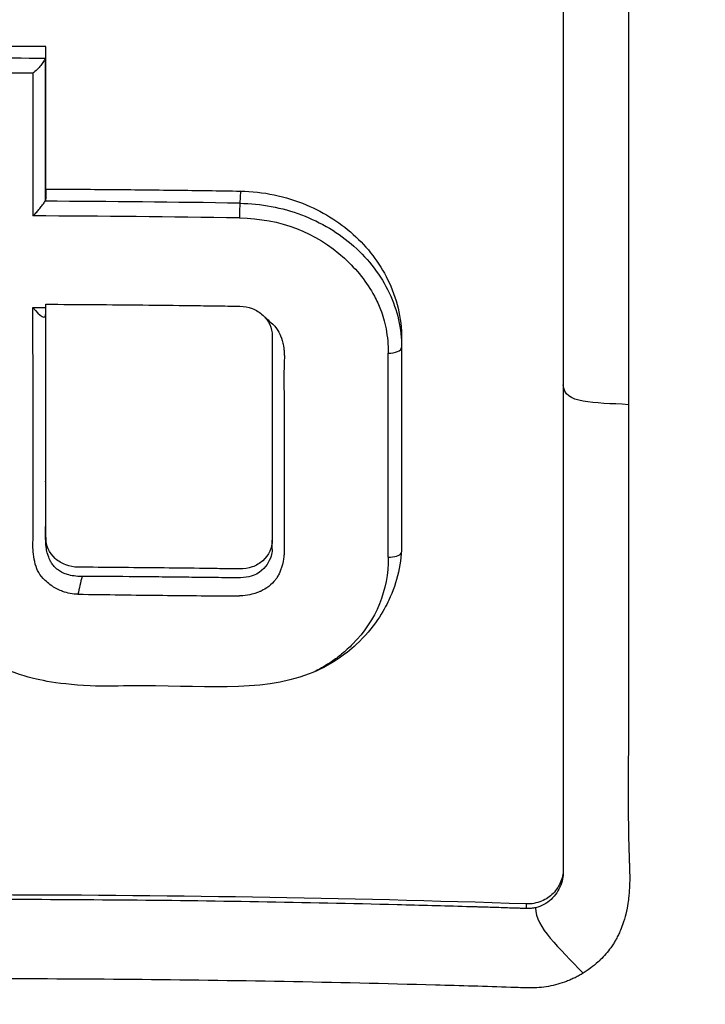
# Model space of a CAD drawing. Header units: millimetres. Extents: x 0 to 5219, y 0 to 2970.
# Tile 107 of 237: x 1005 to 1016, y 1573 to 1589. Entities that reach past the tile are written whole.
import ezdxf

# ---------------------------------------------------------------- set-up
doc = ezdxf.new("R2010")
doc.units = ezdxf.units.MM
doc.header["$LTSCALE"] = 0.2

# ---------------------------------------------------------------- blocks, each defined once
blk = doc.blocks.new('A$C0088d080')
for p, q in [((9.222, 849.87), (9.222, 834.454)), ((4.109, 845.177), (4.099, 844.985)), ((4.611, 842.885), (4.611, 842.744)), ((6.66, 842.783), (6.66, 839.603)), ((6.66, 842.699), (6.66, 842.699)), ((4.612, 840.506), (4.612, 840.505)), ((1.025, 839.687), (1.025, 839.54)), ((4.611, 839.506), (4.611, 839.648)), ((4.611, 839.506), (4.611, 839.506)), ((6.66, 839.603), (6.66, 839.572)), ((9.222, 834.454), (9.222, 834.402)), ((8.636, 833.883), (8.636, 833.81))]:
    blk.add_line(p, q)
for centre, major_axis, ratio, start_param, end_param in [((-0.038, 796.079), (112.94, 0), 0.455035, 1.561389, 1.579536), ((1.011, 788.934), (-0.007, -121.689), 0.000101, 2.051554, 2.07261), ((-0.04, 795.89), (112.94, -0.001), 0.455035, 1.561451, 1.579481), ((-0.038, 795.583), (112.777, 0), 0.456318, 1.563163, 1.577763), ((0.805, 788.926), (-0.008, -121.311), 0.000138, 2.0493, 2.070401), ((-0.045, 792.532), (115.256, 0), 0.455395, 1.534835, 1.561601), ((4.101, 844.843), (-0.003, -0.2), 0.031976, 3.927441, 5.191548), ((-0.044, 792.257), (115.144, 0), 0.456195, 1.534851, 1.563264), ((1.217, 874.906), (66.45, -1), 0.475089, 4.713606, 4.716639), ((5.033, 844.388), (0.611, 1.338), 0.127093, 3.541799, 3.562666), ((6.46, 842.699), (0.2, 0), 0.443947, 4.656822, 6.283185), ((6.409, 789.142), (-0.013, -120.439), 0.000326, 2.001047, 2.030795), ((6.46, 839.46), (0.2, 0), 0.417098, 4.657605, 6.058444), ((1.648, 838.952), (0.162, 0.672), 0.107933, 1.419799, 1.839608), ((1.365, 866.778), (-86.564, 1.587), 0.323181, 1.578688, 1.594223), ((1.365, 866.778), (-86.564, 1.587), 0.323181, 1.594223, 1.608253)]:
    blk.add_ellipse(centre, major_axis=major_axis, ratio=ratio, start_param=start_param, end_param=end_param)
for points, knots in [([(-0.102, 867.486), (0.156, 867.486), (0.426, 867.485), (0.708, 867.48), (0.969, 867.476), (1.24, 867.47), (1.522, 867.46), (2.029, 867.444), (2.57, 867.418), (3.144, 867.38), (3.657, 867.345), (4.197, 867.301), (4.762, 867.244), (5.278, 867.193), (5.816, 867.13), (6.375, 867.055), (6.892, 866.986), (7.427, 866.906), (7.98, 866.813), (8.497, 866.726), (9.028, 866.628), (9.575, 866.517), (10.58, 866.313), (11.633, 866.067), (12.731, 865.768), (12.936, 865.712), (13.142, 865.654), (13.351, 865.594), (13.946, 865.423), (14.775, 865.174), (15.826, 864.81), (16.689, 864.511), (17.701, 864.133), (18.847, 863.646), (19.745, 863.264), (20.726, 862.815), (21.777, 862.28), (22.671, 861.826), (23.616, 861.31), (24.603, 860.721), (24.965, 860.506), (25.331, 860.28), (25.703, 860.045), (26.247, 859.699), (26.784, 859.343), (27.314, 858.977), (28.196, 858.365), (29.058, 857.725), (29.895, 857.056), (30.317, 856.719), (30.733, 856.375), (31.143, 856.025), (31.547, 855.679), (31.944, 855.327), (32.336, 854.968), (33.125, 854.244), (33.888, 853.495), (34.624, 852.721), (34.992, 852.334), (35.354, 851.941), (35.708, 851.542), (35.783, 851.458), (35.857, 851.374), (35.931, 851.29), (36.023, 851.184), (36.303, 850.868), (36.751, 850.328), (37.025, 849.998), (37.361, 849.584), (37.751, 849.08), (38.042, 848.705), (38.362, 848.28), (38.708, 847.801), (38.858, 847.594), (39.012, 847.377), (39.17, 847.15), (39.317, 846.939), (39.467, 846.72), (39.621, 846.491), (39.74, 846.313), (39.862, 846.129), (39.986, 845.94), (40.156, 845.68), (40.324, 845.417), (40.489, 845.153), (40.629, 844.928), (40.768, 844.701), (40.905, 844.474), (41.041, 844.246), (41.177, 844.016), (41.309, 843.788), (41.446, 843.552), (41.587, 843.304), (41.717, 843.071), (41.838, 842.853), (41.95, 842.648), (42.085, 842.396), (42.22, 842.144), (42.377, 841.845), (42.523, 841.559), (42.669, 841.272), (42.805, 840.998), (42.943, 840.713), (43.044, 840.506), (43.142, 840.3), (43.239, 840.093), (43.275, 840.015), (43.312, 839.937), (43.348, 839.858), (43.479, 839.573), (43.609, 839.285), (43.735, 838.997), (43.798, 838.853), (43.86, 838.708), (43.921, 838.564), (43.983, 838.419), (44.044, 838.274), (44.104, 838.128), (44.225, 837.838), (44.342, 837.546), (44.456, 837.253), (44.686, 836.667), (44.903, 836.077), (45.109, 835.484), (45.212, 835.187), (45.312, 834.889), (45.41, 834.59), (45.507, 834.292), (45.602, 833.992), (45.693, 833.691), (45.739, 833.541), (45.783, 833.391), (45.828, 833.24), (45.872, 833.089), (45.915, 832.939), (45.958, 832.788), (46.041, 832.494), (46.12, 832.199), (46.197, 831.904), (46.199, 831.895), (46.201, 831.887), (46.203, 831.878), (46.282, 831.575), (46.357, 831.27), (46.429, 830.964), (46.501, 830.659), (46.57, 830.352), (46.635, 830.046), (46.668, 829.892), (46.7, 829.738), (46.73, 829.584), (46.761, 829.431), (46.791, 829.277), (46.82, 829.122), (46.878, 828.814), (46.934, 828.505), (46.986, 828.196), (47.016, 828.013), (47.046, 827.831), (47.074, 827.648), (47.074, 827.644), (47.075, 827.641), (47.076, 827.637), (47.084, 827.58), (47.103, 827.456), (47.131, 827.266), (47.152, 827.122), (47.178, 826.94), (47.207, 826.72), (47.222, 826.602), (47.239, 826.474), (47.256, 826.334), (47.274, 826.189), (47.292, 826.034), (47.311, 825.867), (47.324, 825.751), (47.337, 825.629), (47.35, 825.501), (47.354, 825.467), (47.357, 825.433), (47.361, 825.399), (47.397, 825.041), (47.424, 824.728), (47.445, 824.462), (47.497, 823.81), (47.514, 823.437), (47.519, 823.347), (47.532, 823.093), (47.543, 822.839), (47.552, 822.585), (47.563, 822.271), (47.57, 821.958), (47.575, 821.645), (47.576, 821.504), (47.578, 821.364), (47.578, 821.224), (47.579, 821.051), (47.579, 820.877), (47.578, 820.704), (47.577, 820.504), (47.574, 820.304), (47.571, 820.104), (47.564, 819.748), (47.555, 818.693), (47.41, 816.947), (47.407, 816.917), (47.405, 816.887), (47.402, 816.856), (47.298, 815.637), (47.15, 814.422), (46.959, 813.213), (46.81, 812.271), (46.634, 811.333), (46.434, 810.4), (46.371, 810.105), (46.305, 809.812), (46.236, 809.519), (45.952, 808.296), (45.623, 807.083), (45.253, 805.883), (45.151, 805.553), (45.047, 805.224), (44.939, 804.895), (44.854, 804.64), (44.764, 804.372), (44.667, 804.091), (44.479, 803.547), (44.265, 802.956), (44.021, 802.32), (43.912, 802.036), (43.797, 801.743), (43.675, 801.441), (43.561, 801.158), (43.442, 800.867), (43.316, 800.569), (43.197, 800.286), (43.072, 799.997), (42.942, 799.702), (42.922, 799.656), (42.902, 799.611), (42.881, 799.565), (42.778, 799.333), (42.669, 799.091), (42.554, 798.84), (42.312, 798.312), (42.042, 797.743), (41.739, 797.136), (41.475, 796.605), (41.187, 796.044), (40.872, 795.456), (40.328, 794.441), (39.705, 793.344), (38.988, 792.174), (38.469, 791.329), (37.902, 790.446), (37.28, 789.531)], [0, 0, 0, 0, 0.0108915, 0.0108915, 0.0108915, 0.020974, 0.020974, 0.020974, 0.0391503, 0.0391503, 0.0391503, 0.0554178, 0.0554178, 0.0554178, 0.0702751, 0.0702751, 0.0702751, 0.0840358, 0.0840358, 0.0840358, 0.0969119, 0.0969119, 0.0969119, 0.1205769, 0.1205769, 0.1205769, 0.125, 0.125, 0.125, 0.1638961, 0.1638961, 0.1638961, 0.1958374, 0.1958374, 0.1958374, 0.2208888, 0.2208888, 0.2208888, 0.2422005, 0.2422005, 0.2422005, 0.25, 0.25, 0.25, 0.2678209, 0.2678209, 0.2678209, 0.2975362, 0.2975362, 0.2975362, 0.3125, 0.3125, 0.3125, 0.3272656, 0.3272656, 0.3272656, 0.3570095, 0.3570095, 0.3570095, 0.3718814, 0.3718814, 0.3718814, 0.375, 0.375, 0.375, 0.3991671, 0.3991671, 0.3991671, 0.4139157, 0.4139157, 0.4139157, 0.4249028, 0.4249028, 0.4249028, 0.429655, 0.429655, 0.429655, 0.4340613, 0.4340613, 0.4340613, 0.4375, 0.4375, 0.4375, 0.4468814, 0.4468814, 0.4468814, 0.4548932, 0.4548932, 0.4548932, 0.4629051, 0.4629051, 0.4629051, 0.4712008, 0.4712008, 0.4712008, 0.4789288, 0.4789288, 0.4789288, 0.4866568, 0.4866568, 0.4866568, 0.4943848, 0.4943848, 0.4943848, 0.5, 0.5, 0.5, 0.502414, 0.502414, 0.502414, 0.5112437, 0.5112437, 0.5112437, 0.5156585, 0.5156585, 0.5156585, 0.5200734, 0.5200734, 0.5200734, 0.528903, 0.528903, 0.528903, 0.5465624, 0.5465624, 0.5465624, 0.555392, 0.555392, 0.555392, 0.5642217, 0.5642217, 0.5642217, 0.5686366, 0.5686366, 0.5686366, 0.5730514, 0.5730514, 0.5730514, 0.5816327, 0.5816327, 0.5816327, 0.5818813, 0.5818813, 0.5818813, 0.5907202, 0.5907202, 0.5907202, 0.5995591, 0.5995591, 0.5995591, 0.6039786, 0.6039786, 0.6039786, 0.6083981, 0.6083981, 0.6083981, 0.6172371, 0.6172371, 0.6172371, 0.622449, 0.622449, 0.622449, 0.6229413, 0.6229413, 0.6229413, 0.6298917, 0.6298917, 0.6298917, 0.6351416, 0.6351416, 0.6351416, 0.6379546, 0.6379546, 0.6379546, 0.6408496, 0.6408496, 0.6408496, 0.6428571, 0.6428571, 0.6428571, 0.6433986, 0.6433986, 0.6433986, 0.6491487, 0.6491487, 0.6491487, 0.6632653, 0.6632653, 0.6632653, 0.6704637, 0.6704637, 0.6704637, 0.6793393, 0.6793393, 0.6793393, 0.6833065, 0.6833065, 0.6833065, 0.6882149, 0.6882149, 0.6882149, 0.6938776, 0.6938776, 0.6938776, 0.7239727, 0.7239727, 0.7239727, 0.7244898, 0.7244898, 0.7244898, 0.7589042, 0.7589042, 0.7589042, 0.7857143, 0.7857143, 0.7857143, 0.7941949, 0.7941949, 0.7941949, 0.8295621, 0.8295621, 0.8295621, 0.8392857, 0.8392857, 0.8392857, 0.849008, 0.849008, 0.849008, 0.8678821, 0.8678821, 0.8678821, 0.876305, 0.876305, 0.876305, 0.8842189, 0.8842189, 0.8842189, 0.8917062, 0.8917062, 0.8917062, 0.8928571, 0.8928571, 0.8928571, 0.9031342, 0.9031342, 0.9031342, 0.9247967, 0.9247967, 0.9247967, 0.9437386, 0.9437386, 0.9437386, 0.9764071, 0.9764071, 0.9764071, 1, 1, 1, 1]), ([(-0.102, 863.933), (0.137, 863.934), (0.775, 863.934), (2.256, 863.858), (2.846, 863.813), (3.826, 863.717), (4.218, 863.672), (6.162, 863.424), (7.717, 863.138), (10.268, 862.528), (11.281, 862.248), (13.612, 861.513), (14.92, 861.031), (17.909, 859.763), (19.566, 858.931), (23.279, 856.752), (25.286, 855.326), (27.639, 853.313), (28.122, 852.879), (28.831, 852.21), (29.063, 851.986), (29.52, 851.533), (29.745, 851.305), (30.083, 850.954), (30.196, 850.835), (30.533, 850.476), (30.75, 850.238), (31.178, 849.76), (31.387, 849.521), (31.695, 849.158), (31.796, 849.038), (32.004, 848.788), (32.11, 848.659), (32.318, 848.401), (32.421, 848.272), (32.73, 847.88), (32.936, 847.612), (33.316, 847.105), (33.499, 846.855), (33.857, 846.354), (34.031, 846.105), (34.545, 845.344), (34.877, 844.826), (35.534, 843.748), (35.861, 843.181), (36.439, 842.113), (36.695, 841.615), (37.018, 840.946), (37.085, 840.805), (37.417, 840.097), (37.666, 839.528), (38.018, 838.664), (38.132, 838.374), (38.351, 837.797), (38.457, 837.507), (38.661, 836.925), (38.758, 836.637), (38.9, 836.198), (38.947, 836.049), (39.037, 835.758), (39.08, 835.617), (39.167, 835.323), (39.209, 835.175), (39.328, 834.755), (39.406, 834.468), (40.041, 831.994), (40.4, 829.761), (40.564, 827.308), (40.576, 827.1), (40.597, 826.683), (40.605, 826.479), (40.618, 826.078), (40.623, 825.88), (40.629, 825.489), (40.63, 825.298), (40.63, 824.919), (40.628, 824.73), (40.619, 824.189), (40.609, 823.829), (40.561, 822.789), (40.509, 822.103), (40.412, 821.158), (40.379, 820.865), (40.325, 820.435), (40.306, 820.297), (40.251, 819.893), (40.211, 819.627), (40.128, 819.112), (40.085, 818.865), (39.956, 818.153), (39.862, 817.69), (39.58, 816.421), (39.373, 815.62), (38.965, 814.23), (38.774, 813.638), (38.261, 812.171), (37.919, 811.301), (37.358, 810.016), (37.162, 809.591), (36.857, 808.958), (36.753, 808.748), (36.594, 808.435), (36.541, 808.33), (36.46, 808.174), (36.433, 808.122), (36.392, 808.045), (36.378, 808.019), (36.351, 807.967), (36.337, 807.941), (36.324, 807.915)], [0.000492, 0.000492, 0.000492, 0.000492, 0.070477, 0.070477, 0.116784, 0.116784, 0.147598, 0.147598, 0.270163, 0.270163, 0.35129, 0.35129, 0.459378, 0.459378, 0.603543, 0.603543, 0.795477, 0.795477, 0.846759, 0.846759, 0.872247, 0.872247, 0.897546, 0.897546, 0.910816, 0.910816, 0.936058, 0.936058, 0.961053, 0.961053, 0.973407, 0.973407, 0.986612, 0.986612, 0.999925, 0.999925, 1.026343, 1.026343, 1.051465, 1.051465, 1.076258, 1.076258, 1.125243, 1.125243, 1.177878, 1.177878, 1.224985, 1.224985, 1.237745, 1.237745, 1.287061, 1.287061, 1.311764, 1.311764, 1.336615, 1.336615, 1.361333, 1.361333, 1.372959, 1.372959, 1.384222, 1.384222, 1.395507, 1.395507, 1.41867, 1.41867, 1.596072, 1.596072, 1.612752, 1.612752, 1.628768, 1.628768, 1.644172, 1.644172, 1.659003, 1.659003, 1.673475, 1.673475, 1.702106, 1.702106, 1.756638, 1.756638, 1.781274, 1.781274, 1.792708, 1.792708, 1.814679, 1.814679, 1.835454, 1.835454, 1.874477, 1.874477, 1.942807, 1.942807, 1.994085, 1.994085, 2.070998, 2.070998, 2.109452, 2.109452, 2.128666, 2.128666, 2.138273, 2.138273, 2.143077, 2.143077, 2.145479, 2.145479, 2.147874, 2.147874, 2.147874, 2.147874]), ([(-0.102, 860.81), (-0.045, 860.81), (0, 860.81), (0.1, 860.809), (0.15, 860.809), (0.302, 860.808), (0.404, 860.807), (0.711, 860.802), (0.916, 860.796), (1.556, 860.773), (1.993, 860.749), (3.505, 860.637), (4.595, 860.505), (8.023, 859.949), (10.361, 859.357), (13.131, 858.406), (13.642, 858.22), (15.38, 857.548), (16.589, 857.016), (18.502, 856.064), (19.223, 855.678), (20.853, 854.744), (21.752, 854.182), (23.395, 853.063), (24.145, 852.514), (25.263, 851.633), (25.647, 851.319), (27.92, 849.384), (29.651, 847.6), (31.948, 844.717), (32.66, 843.729), (33.981, 841.69), (34.589, 840.64), (35.684, 838.506), (36.172, 837.425), (37.039, 835.215), (37.417, 834.088), (39.026, 828.334), (39.351, 823.554), (38.536, 817.714), (38.33, 816.623), (37.687, 813.919), (37.185, 812.32), (36.262, 809.977), (35.926, 809.206), (35.198, 807.684), (34.806, 806.933), (34.388, 806.196)], [0.000001, 0.000001, 0.000001, 0.000001, 0.017289, 0.017289, 0.034993, 0.034993, 0.070506, 0.070506, 0.142461, 0.142461, 0.294734, 0.294734, 0.67969, 0.67969, 1.52071, 1.52071, 1.712137, 1.712137, 2.17847, 2.17847, 2.468632, 2.468632, 2.845677, 2.845677, 3.177241, 3.177241, 3.354712, 3.354712, 4.246918, 4.246918, 4.688059, 4.688059, 5.129475, 5.129475, 5.562211, 5.562211, 5.997516, 5.997516, 7.753462, 7.753462, 8.159608, 8.159608, 8.770872, 8.770872, 9.07783, 9.07783, 9.385555, 9.385555, 9.385555, 9.385555]), ([(9.822, 850.522), (9.842, 850.501), (9.862, 850.48), (9.882, 850.458), (9.915, 850.42), (9.947, 850.381), (9.976, 850.341), (10.006, 850.3), (10.033, 850.259), (10.058, 850.216), (10.07, 850.195), (10.082, 850.173), (10.094, 850.152), (10.105, 850.13), (10.116, 850.108), (10.126, 850.086), (10.167, 849.998), (10.198, 849.907), (10.22, 849.814), (10.23, 849.768), (10.239, 849.721), (10.244, 849.674), (10.247, 849.651), (10.249, 849.627), (10.251, 849.604), (10.253, 849.581), (10.253, 849.557), (10.254, 849.534), (10.254, 849.51), (10.254, 849.487), (10.254, 849.463), (10.254, 849.44), (10.254, 849.417), (10.254, 849.393), (10.254, 849.346), (10.254, 849.299), (10.254, 849.252), (10.254, 849.065), (10.254, 848.877), (10.254, 848.689), (10.254, 847.936), (10.254, 847.179), (10.254, 846.417), (10.254, 844.893), (10.254, 843.351), (10.254, 841.793)], [-0.1447486, -0.1447486, -0.1447486, -0.1447486, -0.1434058, -0.1434058, -0.1434058, -0.1410549, -0.1410549, -0.1410549, -0.138704, -0.138704, -0.138704, -0.1375285, -0.1375285, -0.1375285, -0.1363531, -0.1363531, -0.1363531, -0.1316512, -0.1316512, -0.1316512, -0.1293003, -0.1293003, -0.1293003, -0.1281249, -0.1281249, -0.1281249, -0.1269494, -0.1269494, -0.1269494, -0.125774, -0.125774, -0.125774, -0.1245985, -0.1245985, -0.1245985, -0.1222476, -0.1222476, -0.1222476, -0.1128439, -0.1128439, -0.1128439, -0.0752293, -0.0752293, -0.0752293, 0, 0, 0, 0]), ([(1.016, 847.28), (1.013, 847.273), (1.01, 847.266), (1.006, 847.258), (1.001, 847.249), (0.996, 847.24), (0.99, 847.23), (0.984, 847.22), (0.978, 847.21), (0.971, 847.2), (0.964, 847.189), (0.956, 847.178), (0.948, 847.167), (0.93, 847.145), (0.909, 847.123), (0.888, 847.102), (0.866, 847.08), (0.843, 847.061), (0.823, 847.043)], [0, 0, 0, 0, 0.103921, 0.103921, 0.103921, 0.219411, 0.219411, 0.219411, 0.342901, 0.342901, 0.342901, 0.470879, 0.470879, 0.470879, 0.734386, 0.734386, 0.734386, 1, 1, 1, 1]), ([(1.025, 845.822), (1.025, 845.816), (1.025, 845.835), (1.025, 845.862), (1.025, 845.882), (1.025, 845.963), (1.025, 846.024), (1.025, 846.093), (1.025, 846.1), (1.025, 846.107)], [0.18432205, 0.18432205, 0.18432205, 0.18432205, 0.18643057, 0.18643057, 0.19275671, 0.19275671, 0.21174002, 0.21174002, 0.21386371, 0.21386371, 0.21386371, 0.21386371]), ([(1.025, 845.209), (1.025, 845.16), (1.025, 845.111), (1.025, 845.062), (1.025, 845.046), (1.022, 845.031), (1.015, 845.016)], [-1, -1, -1, -1, -0.2405559, -0.2405559, -0.2405559, 0, 0, 0, 0]), ([(1.025, 845.209), (1.367, 845.208), (1.71, 845.206), (2.053, 845.203), (2.396, 845.2), (2.738, 845.196), (3.081, 845.192), (3.423, 845.188), (3.766, 845.184), (4.109, 845.177)], [-1, -1, -1, -1, -0.666667, -0.666667, -0.666667, -0.333333, -0.333333, -0.333333, 0, 0, 0, 0]), ([(4.109, 845.177), (4.288, 845.175), (4.467, 845.155), (4.817, 845.08), (4.988, 845.027), (5.445, 844.835), (5.713, 844.663), (6.162, 844.242), (6.34, 843.994), (6.532, 843.577), (6.584, 843.422), (6.651, 843.105), (6.666, 842.944), (6.66, 842.783)], [-0.4066496, -0.4066496, -0.4066496, -0.4066496, -0.3530901, -0.3530901, -0.2996138, -0.2996138, -0.2036808, -0.2036808, -0.1075118, -0.1075118, -0.053792, -0.053792, 0, 0, 0, 0]), ([(0.823, 844.784), (0.827, 844.787), (0.83, 844.79), (0.85, 844.809), (0.867, 844.826), (0.899, 844.861), (0.914, 844.88), (0.947, 844.922), (0.963, 844.942), (0.984, 844.97), (0.992, 844.98), (1.005, 844.998), (1.011, 845.008), (1.015, 845.016)], [-0.00147192, -0.00147192, -0.00147192, -0.00147192, 0, 0, 0.0072917, 0.0072917, 0.01459354, 0.01459354, 0.02333481, 0.02333481, 0.02819873, 0.02819873, 0.03286728, 0.03286728, 0.03286728, 0.03286728]), ([(4.099, 844.985), (4.266, 844.982), (4.433, 844.966), (4.76, 844.904), (4.921, 844.859), (5.23, 844.742), (5.378, 844.671), (5.657, 844.504), (5.787, 844.408), (6.025, 844.197), (6.132, 844.081), (6.32, 843.834), (6.4, 843.702), (6.529, 843.428), (6.579, 843.285), (6.644, 842.995), (6.66, 842.847), (6.66, 842.699)], [0, 0, 0, 0, 0.125, 0.125, 0.25, 0.25, 0.375, 0.375, 0.5, 0.5, 0.625, 0.625, 0.75, 0.75, 0.875, 0.875, 0.9999778, 0.9999778, 0.9999778, 0.9999778]), ([(4.094, 844.751), (4.744, 844.741), (5.292, 844.531), (5.755, 844.113), (5.953, 843.933), (6.112, 843.733), (6.23, 843.513), (6.268, 843.441), (6.302, 843.37), (6.329, 843.299), (6.362, 843.213), (6.391, 843.111), (6.414, 842.993), (6.437, 842.871), (6.449, 842.744), (6.449, 842.611)], [-1, -1, -1, -1, -0.5, -0.5, -0.5, -0.285714, -0.285714, -0.285714, -0.2, -0.2, -0.2, -0.114286, -0.114286, -0.114286, 0, 0, 0, 0]), ([(6.66, 839.603), (6.662, 839.447), (6.646, 839.291), (6.577, 838.986), (6.525, 838.838), (6.382, 838.536), (6.229, 838.257), (5.767, 837.83), (5.525, 837.654), (4.403, 837.223), (3.486, 837.349), (2.089, 837.335), (1.975, 837.327), (1.16, 837.365), (0.835, 837.449), (0.504, 837.548), (0.183, 837.662), (-0.384, 838.108), (-0.577, 838.335), (-0.895, 838.884), (-0.985, 839.178), (-1.038, 839.712), (-1.027, 840.138), (-1.03, 841.387), (-1.029, 842.389), (-1.025, 843.385)], [-1.490546, -1.490546, -1.490546, -1.490546, -1.372171, -1.372171, -1.254036, -1.254036, -1.123299, -1.123299, -1.043679, -1.043679, -0.850826, -0.850826, -0.807838, -0.807838, -0.709589, -0.709589, -0.595224, -0.595224, -0.510831, -0.510831, -0.413449, -0.413449, -0.333919, -0.333919, 0, 0, 0, 0]), ([(4.611, 839.648), (4.611, 839.524), (4.558, 839.407), (4.414, 839.278), (4.357, 839.244), (4.233, 839.2), (4.166, 839.189), (3.992, 839.191), (3.885, 839.193), (3.672, 839.196), (3.565, 839.198), (3.245, 839.202), (3.032, 839.205), (2.605, 839.209), (2.391, 839.211), (1.964, 839.215), (1.751, 839.217), (1.47, 839.218), (1.403, 839.231), (1.279, 839.278), (1.222, 839.313), (1.078, 839.445), (1.025, 839.563), (1.025, 839.765), (1.025, 839.842), (1.025, 839.997), (1.025, 840.075), (1.025, 840.307), (1.025, 840.462), (1.025, 840.926), (1.025, 841.235), (1.025, 841.851), (1.025, 842.159), (1.025, 842.619), (1.025, 842.772), (1.025, 843.078), (1.025, 843.231), (1.025, 843.384)], [0, 0, 0, 0, 0.049586, 0.049586, 0.074046, 0.074046, 0.09857, 0.09857, 0.137167, 0.137167, 0.175764, 0.175764, 0.252958, 0.252958, 0.330152, 0.330152, 0.407345, 0.407345, 0.43188, 0.43188, 0.45635, 0.45635, 0.505944, 0.505944, 0.536823, 0.536823, 0.567702, 0.567702, 0.629461, 0.629461, 0.752975, 0.752975, 0.876487, 0.876487, 0.938244, 0.938244, 1, 1, 1, 1]), ([(1.025, 843.384), (1.281, 843.383), (1.537, 843.382), (1.793, 843.38), (2.05, 843.378), (2.306, 843.376), (2.562, 843.373), (2.818, 843.371), (3.074, 843.368), (3.331, 843.364), (3.459, 843.363), (3.587, 843.361), (3.715, 843.359), (3.843, 843.357), (3.971, 843.355), (4.099, 843.353), (4.166, 843.352), (4.233, 843.339), (4.295, 843.315), (4.357, 843.291), (4.414, 843.256), (4.461, 843.213), (4.558, 843.125), (4.611, 843.008), (4.611, 842.885), (4.611, 842.618), (4.611, 842.349), (4.611, 842.08), (4.611, 841.812), (4.611, 841.542), (4.611, 841.272), (4.611, 841.002), (4.611, 840.732), (4.611, 840.461), (4.611, 840.326), (4.611, 840.19), (4.611, 840.055), (4.611, 839.987), (4.611, 839.919), (4.611, 839.851), (4.611, 839.783), (4.611, 839.716), (4.611, 839.648)], [0, 0, 0, 0, 0.102758, 0.102758, 0.102758, 0.205514, 0.205514, 0.205514, 0.30827, 0.30827, 0.30827, 0.359648, 0.359648, 0.359648, 0.411026, 0.411026, 0.411026, 0.438236, 0.438236, 0.438236, 0.465377, 0.465377, 0.465377, 0.5204, 0.5204, 0.5204, 0.640302, 0.640302, 0.640302, 0.760202, 0.760202, 0.760202, 0.880101, 0.880101, 0.880101, 0.94005, 0.94005, 0.94005, 0.970025, 0.970025, 0.970025, 1, 1, 1, 1]), ([(0.825, 840.712), (0.825, 840.789), (0.825, 840.871), (0.824, 840.958), (0.823, 841.624), (0.824, 842.418), (0.823, 843.335)], [0.4692144, 0.4692144, 0.4692144, 0.4692144, 0.5, 0.5, 0.5, 1, 1, 1, 1]), ([(4.545, 843.135), (4.569, 843.117), (4.61, 843.085), (4.652, 843.035), (4.691, 842.989), (4.714, 842.947), (4.731, 842.912), (4.749, 842.875), (4.767, 842.827), (4.781, 842.766), (4.782, 842.761), (4.786, 842.746), (4.79, 842.72), (4.792, 842.702), (4.795, 842.686), (4.796, 842.67), (4.798, 842.658), (4.799, 842.643), (4.801, 842.626), (4.802, 842.613), (4.803, 842.604), (4.803, 842.6), (4.804, 842.582), (4.804, 842.555), (4.804, 842.532), (4.803, 842.487), (4.802, 842.452), (4.801, 842.429), (4.801, 842.395), (4.799, 842.362), (4.798, 842.328), (4.798, 842.321), (4.797, 842.314), (4.797, 842.308), (4.796, 842.291), (4.796, 842.269), (4.795, 842.243), (4.795, 842.203), (4.795, 842.18), (4.795, 842.174), (4.795, 842.129), (4.796, 842.099), (4.797, 842.083), (4.797, 842.078), (4.797, 842.073), (4.797, 842.068), (4.797, 842.059), (4.798, 842.051), (4.798, 842.042), (4.798, 842.032), (4.798, 842.024), (4.799, 842.018), (4.799, 842.013), (4.799, 842.008), (4.799, 842.003), (4.805, 841.848), (4.802, 841.768), (4.802, 841.768), (4.802, 841.751), (4.803, 841.733), (4.803, 841.716)], [-1, -1, -1, -1, -0.96875, -0.96875, -0.96875, -0.9375, -0.9375, -0.9375, -0.90625, -0.90625, -0.90625, -0.8984375, -0.8984375, -0.8984375, -0.890625, -0.890625, -0.890625, -0.8828125, -0.8828125, -0.8828125, -0.8768411, -0.8768411, -0.8768411, -0.8541667, -0.8541667, -0.8541667, -0.8333333, -0.8333333, -0.8333333, -0.8159057, -0.8159057, -0.8159057, -0.8125, -0.8125, -0.8125, -0.796875, -0.796875, -0.796875, -0.78125, -0.78125, -0.78125, -0.765625, -0.765625, -0.765625, -0.7626772, -0.7626772, -0.7626772, -0.7578125, -0.7578125, -0.7578125, -0.75, -0.75, -0.75, -0.747665, -0.747665, -0.747665, -0.675, -0.675, -0.675, -0.6654434, -0.6654434, -0.6654434, -0.6654434]), ([(10.254, 841.793), (10.254, 840.505), (10.254, 839.205), (10.254, 837.895), (10.254, 837.644), (10.254, 837.415), (10.254, 837.211), (10.253, 836.879), (10.253, 836.609), (10.252, 836.402), (10.25, 835.78), (10.25, 835.354), (10.252, 835.127), (10.253, 835.041), (10.254, 834.96), (10.256, 834.886), (10.257, 834.836), (10.258, 834.802), (10.261, 834.713), (10.263, 834.664), (10.265, 834.605), (10.267, 834.536), (10.267, 834.531), (10.268, 834.526), (10.268, 834.521), (10.271, 834.433), (10.273, 834.356), (10.273, 834.291), (10.273, 834.26), (10.272, 834.23), (10.272, 834.204), (10.271, 834.19), (10.271, 834.171), (10.269, 834.147), (10.269, 834.135), (10.268, 834.122), (10.267, 834.108), (10.267, 834.098), (10.266, 834.087), (10.265, 834.076), (10.265, 834.068), (10.264, 834.058), (10.263, 834.049), (10.262, 834.035), (10.261, 834.02), (10.259, 834.006), (10.255, 833.969), (10.25, 833.93), (10.244, 833.89), (10.237, 833.846), (10.227, 833.789), (10.211, 833.722), (10.199, 833.672), (10.183, 833.615), (10.161, 833.554), (10.147, 833.513), (10.132, 833.477), (10.118, 833.444), (10.112, 833.433), (10.107, 833.421), (10.102, 833.411), (10.097, 833.399), (10.091, 833.388), (10.086, 833.378), (10.073, 833.353), (10.062, 833.331), (10.051, 833.313), (10.035, 833.284), (10.023, 833.264), (10.015, 833.252), (10.001, 833.231), (9.987, 833.21), (9.972, 833.188), (9.926, 833.124), (9.871, 833.059), (9.806, 832.995), (9.795, 832.985), (9.785, 832.976), (9.775, 832.966), (9.732, 832.927), (9.693, 832.896), (9.659, 832.87), (9.599, 832.825), (9.556, 832.799), (9.534, 832.785)], [-1, -1, -1, -1, -0.571429, -0.571429, -0.571429, -0.517013, -0.517013, -0.517013, -0.428571, -0.428571, -0.428571, -0.285714, -0.285714, -0.285714, -0.251318, -0.251318, -0.251318, -0.22809, -0.22809, -0.22809, -0.215245, -0.215245, -0.215245, -0.214286, -0.214286, -0.214286, -0.190326, -0.190326, -0.190326, -0.178571, -0.178571, -0.178571, -0.170079, -0.170079, -0.170079, -0.165897, -0.165897, -0.165897, -0.16301, -0.16301, -0.16301, -0.160714, -0.160714, -0.160714, -0.15572, -0.15572, -0.15572, -0.142857, -0.142857, -0.142857, -0.122369, -0.122369, -0.122369, -0.107143, -0.107143, -0.107143, -0.098661, -0.098661, -0.098661, -0.095602, -0.095602, -0.095602, -0.092244, -0.092244, -0.092244, -0.084114, -0.084114, -0.084114, -0.071429, -0.071429, -0.071429, -0.062578, -0.062578, -0.062578, -0.035714, -0.035714, -0.035714, -0.032876, -0.032876, -0.032876, -0.020946, -0.020946, -0.020946, 0, 0, 0, 0]), ([(4.803, 841.716), (4.803, 841.644), (4.803, 841.572), (4.803, 841.499), (4.803, 841.451), (4.803, 841.404), (4.803, 841.356), (4.802, 841.217), (4.803, 841.078), (4.803, 840.94), (4.803, 840.912), (4.803, 840.885), (4.803, 840.857), (4.803, 840.817), (4.803, 840.765), (4.803, 840.701), (4.803, 840.615), (4.802, 840.508), (4.802, 840.379), (4.802, 840.31), (4.802, 840.235), (4.802, 840.154), (4.802, 840.051), (4.802, 839.964), (4.802, 839.892), (4.802, 839.882), (4.802, 839.871), (4.802, 839.861), (4.802, 839.843), (4.801, 839.826), (4.801, 839.81), (4.801, 839.753), (4.802, 839.712), (4.802, 839.69), (4.802, 839.662), (4.803, 839.614), (4.803, 839.547), (4.803, 839.519), (4.803, 839.494), (4.802, 839.472), (4.801, 839.447), (4.8, 839.425), (4.798, 839.406), (4.796, 839.38), (4.791, 839.331), (4.774, 839.262), (4.756, 839.191), (4.734, 839.142), (4.72, 839.112), (4.711, 839.094), (4.701, 839.076), (4.69, 839.058), (4.68, 839.042), (4.669, 839.027), (4.657, 839.011), (4.652, 839.004), (4.646, 838.998), (4.64, 838.991), (4.607, 838.953), (4.569, 838.92), (4.529, 838.892), (4.515, 838.883), (4.486, 838.863), (4.439, 838.841)], [-0.6654434, -0.6654434, -0.6654434, -0.6654434, -0.6257943, -0.6257943, -0.6257943, -0.6, -0.6, -0.6, -0.5167154, -0.5167154, -0.5167154, -0.5, -0.5, -0.5, -0.4590251, -0.4590251, -0.4590251, -0.404157, -0.404157, -0.404157, -0.375, -0.375, -0.375, -0.3125, -0.3125, -0.3125, -0.3060407, -0.3060407, -0.3060407, -0.2940726, -0.2940726, -0.2940726, -0.25, -0.25, -0.25, -0.21875, -0.21875, -0.21875, -0.203867, -0.203867, -0.203867, -0.1875, -0.1875, -0.1875, -0.15625, -0.15625, -0.15625, -0.125, -0.125, -0.125, -0.1132064, -0.1132064, -0.1132064, -0.1029257, -0.1029257, -0.1029257, -0.0982143, -0.0982143, -0.0982143, -0.0714286, -0.0714286, -0.0714286, -0.0535714, -0.0535714, -0.0535714, -0.0535714]), ([(0.986, 839.038), (0.946, 839.08), (0.917, 839.122), (0.897, 839.164), (0.879, 839.203), (0.863, 839.25), (0.85, 839.307), (0.838, 839.359), (0.83, 839.41), (0.826, 839.46), (0.823, 839.507), (0.822, 839.557), (0.823, 839.61), (0.824, 839.666), (0.825, 839.716), (0.825, 839.76), (0.825, 839.842), (0.826, 840.16), (0.825, 840.712)], [0.09375, 0.09375, 0.09375, 0.09375, 0.125, 0.125, 0.125, 0.15625, 0.15625, 0.15625, 0.1875, 0.1875, 0.1875, 0.21875, 0.21875, 0.21875, 0.25, 0.25, 0.25, 0.4692144, 0.4692144, 0.4692144, 0.4692144]), ([(1.024, 840.571), (1.024, 840.569), (1.024, 840.576), (1.024, 840.578), (1.024, 840.578), (1.024, 840.579), (1.024, 840.579), (1.024, 840.579), (1.024, 840.579), (1.024, 840.579)], [0.296552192, 0.296552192, 0.296552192, 0.296552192, 0.2971969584, 0.2971969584, 0.2973259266, 0.2973259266, 0.2973581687, 0.2973581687, 0.2973742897, 0.2973742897, 0.2973742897, 0.2973742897]), ([(1.125, 839.272), (1.114, 839.288), (1.104, 839.305), (1.096, 839.322), (1.087, 839.339), (1.075, 839.365), (1.063, 839.401), (1.054, 839.427), (1.046, 839.457), (1.039, 839.493), (1.031, 839.531), (1.016, 839.669), (1.025, 839.913)], [0.1118196, 0.1118196, 0.1118196, 0.1118196, 0.125, 0.125, 0.125, 0.1491733, 0.1491733, 0.1491733, 0.1666667, 0.1666667, 0.1666667, 0.3297364, 0.3297364, 0.3297364, 0.3297364]), ([(4.611, 839.506), (4.614, 839.489), (4.615, 839.424), (4.566, 839.324), (4.528, 839.247), (4.45, 839.141), (4.312, 839.087)], [0, 0, 0, 0, 0.2270329, 0.2270329, 0.2270329, 0.4004159, 0.4004159, 0.4004159, 0.4004159]), ([(6.45, 839.377), (6.45, 838.848), (6.263, 838.387), (5.885, 837.999), (5.831, 837.944), (5.773, 837.891), (5.71, 837.84), (5.66, 837.799), (5.607, 837.759), (5.551, 837.721), (5.468, 837.665), (5.382, 837.614), (5.293, 837.568)], [-1, -1, -1, -1, -0.5, -0.5, -0.5, -0.4306206, -0.4306206, -0.4306206, -0.375, -0.375, -0.375, -0.2968926, -0.2968926, -0.2968926, -0.2968926]), ([(1.601, 839.072), (1.51, 839.07), (1.432, 839.082), (1.369, 839.102), (1.297, 839.124), (1.247, 839.155), (1.214, 839.18), (1.198, 839.192), (1.184, 839.204), (1.171, 839.217), (1.153, 839.234), (1.138, 839.253), (1.125, 839.272)], [0, 0, 0, 0, 0.0391751, 0.0391751, 0.0391751, 0.0833333, 0.0833333, 0.0833333, 0.0956643, 0.0956643, 0.0956643, 0.1118196, 0.1118196, 0.1118196, 0.1118196]), ([(1.293, 838.834), (1.238, 838.855), (1.183, 838.882), (1.13, 838.917), (1.076, 838.953), (1.028, 838.993), (0.986, 839.038)], [0.03663506, 0.03663506, 0.03663506, 0.03663506, 0.0625, 0.0625, 0.0625, 0.09375, 0.09375, 0.09375, 0.09375]), ([(4.312, 839.087), (4.266, 839.069), (4.215, 839.058), (4.158, 839.053), (4.092, 839.047), (4.02, 839.048), (3.943, 839.05), (3.827, 839.052), (3.704, 839.053), (3.568, 839.055), (3.451, 839.056), (3.326, 839.058), (3.193, 839.059), (3.074, 839.061), (2.949, 839.062), (2.818, 839.063), (2.763, 839.064), (2.707, 839.064), (2.65, 839.065), (2.583, 839.065), (2.513, 839.066), (2.443, 839.067), (2.183, 839.069), (1.902, 839.071), (1.601, 839.072)], [0.4004159, 0.4004159, 0.4004159, 0.4004159, 0.4570088, 0.4570088, 0.4570088, 0.5226685, 0.5226685, 0.5226685, 0.6227312, 0.6227312, 0.6227312, 0.7095476, 0.7095476, 0.7095476, 0.7873, 0.7873, 0.7873, 0.8197623, 0.8197623, 0.8197623, 0.8583457, 0.8583457, 0.8583457, 1, 1, 1, 1]), ([(4.439, 838.841), (4.423, 838.834), (4.407, 838.827), (4.393, 838.821), (4.373, 838.814), (4.354, 838.807), (4.336, 838.802), (4.311, 838.794), (4.273, 838.784), (4.221, 838.775), (4.166, 838.766), (4.124, 838.763), (4.094, 838.762)], [-0.05357143, -0.05357143, -0.05357143, -0.05357143, -0.04596765, -0.04596765, -0.04596765, -0.03571429, -0.03571429, -0.03571429, -0.01785714, -0.01785714, -0.01785714, 0, 0, 0, 0]), ([(9.222, 834.454), (9.222, 834.383), (9.21, 834.312), (9.157, 834.173), (9.115, 834.106), (9.009, 833.998), (8.948, 833.956), (8.84, 833.911), (8.799, 833.899), (8.717, 833.884), (8.677, 833.882), (8.636, 833.883)], [-0.09630603, -0.09630603, -0.09630603, -0.09630603, -0.07320762, -0.07320762, -0.04828154, -0.04828154, -0.02519492, -0.02519492, -0.01231734, -0.01231734, -0.000001, -0.000001, -0.000001, -0.000001]), ([(9.222, 834.402), (9.222, 834.394), (9.222, 834.385), (9.222, 834.377), (9.221, 834.355), (9.219, 834.333), (9.216, 834.311), (9.209, 834.266), (9.197, 834.222), (9.181, 834.18), (9.148, 834.096), (9.097, 834.017), (9.028, 833.954), (8.994, 833.923), (8.956, 833.895), (8.914, 833.873), (8.873, 833.851), (8.828, 833.834), (8.781, 833.823)], [0, 0, 0, 0, 0.0317634, 0.0317634, 0.0317634, 0.1197849, 0.1197849, 0.1197849, 0.2958279, 0.2958279, 0.2958279, 0.647914, 0.647914, 0.647914, 0.823957, 0.823957, 0.823957, 0.9999999, 0.9999999, 0.9999999, 0.9999999]), ([(8.636, 833.883), (5.749, 833.978), (2.857, 834.025), (-0.038, 834.025), (-2.907, 834.025), (-5.774, 833.979), (-8.636, 833.885)], [0, 0, 0, 0, 0.502185, 0.502185, 0.502185, 1, 1, 1, 1]), ([(8.636, 833.81), (8.628, 833.81), (8.62, 833.811), (8.612, 833.811), (8.6, 833.811), (8.589, 833.811), (8.578, 833.812), (8.555, 833.813), (8.532, 833.813), (8.509, 833.814), (8.418, 833.817), (8.326, 833.82), (8.235, 833.823), (8.144, 833.826), (8.052, 833.829), (7.961, 833.831), (7.938, 833.832), (7.915, 833.833), (7.892, 833.833), (7.87, 833.834), (7.847, 833.835), (7.824, 833.835), (7.778, 833.837), (7.732, 833.838), (7.687, 833.839), (7.321, 833.85), (6.956, 833.86), (6.59, 833.869), (5.858, 833.888), (5.127, 833.903), (4.394, 833.915), (3.662, 833.928), (2.93, 833.937), (2.198, 833.943), (1.465, 833.949), (0.733, 833.953), (0, 833.953), (-0.733, 833.953), (-1.465, 833.95), (-2.198, 833.944), (-2.93, 833.938), (-3.663, 833.929), (-4.395, 833.917), (-5.127, 833.905), (-5.859, 833.889), (-6.591, 833.871), (-6.957, 833.862), (-7.322, 833.852), (-7.688, 833.842), (-7.734, 833.84), (-7.779, 833.839), (-7.825, 833.838), (-7.848, 833.837), (-7.871, 833.836), (-7.894, 833.836), (-7.916, 833.835), (-7.939, 833.834), (-7.962, 833.834), (-8.054, 833.831), (-8.145, 833.828), (-8.236, 833.825), (-8.328, 833.822), (-8.419, 833.819), (-8.51, 833.816), (-8.533, 833.816), (-8.556, 833.815), (-8.579, 833.814), (-8.59, 833.814), (-8.602, 833.814), (-8.613, 833.813), (-8.621, 833.813), (-8.628, 833.813), (-8.636, 833.812)], [0, 0, 0, 0, 0.0013857, 0.0013857, 0.0013857, 0.0033723, 0.0033723, 0.0033723, 0.0073454, 0.0073454, 0.0073454, 0.0232379, 0.0232379, 0.0232379, 0.0391303, 0.0391303, 0.0391303, 0.0431034, 0.0431034, 0.0431034, 0.0470765, 0.0470765, 0.0470765, 0.0550227, 0.0550227, 0.0550227, 0.1185925, 0.1185925, 0.1185925, 0.2457321, 0.2457321, 0.2457321, 0.3728716, 0.3728716, 0.3728716, 0.5000112, 0.5000112, 0.5000112, 0.6271507, 0.6271507, 0.6271507, 0.7543218, 0.7543218, 0.7543218, 0.8814771, 0.8814771, 0.8814771, 0.9450548, 0.9450548, 0.9450548, 0.953002, 0.953002, 0.953002, 0.9569756, 0.9569756, 0.9569756, 0.9609492, 0.9609492, 0.9609492, 0.9768436, 0.9768436, 0.9768436, 0.992738, 0.992738, 0.992738, 0.9967116, 0.9967116, 0.9967116, 0.9986984, 0.9986984, 0.9986984, 1, 1, 1, 1]), ([(8.781, 833.823), (8.759, 833.818), (8.737, 833.814), (8.714, 833.812), (8.703, 833.811), (8.692, 833.81), (8.68, 833.81), (8.669, 833.809), (8.657, 833.809), (8.646, 833.81), (8.643, 833.81), (8.639, 833.81), (8.636, 833.81)], [0.0000001, 0.0000001, 0.0000001, 0.0000001, 0.4648523, 0.4648523, 0.4648523, 0.6972784, 0.6972784, 0.6972784, 0.9297046, 0.9297046, 0.9297046, 0.9999999, 0.9999999, 0.9999999, 0.9999999]), ([(9.534, 832.785), (9.513, 832.772), (9.493, 832.76), (9.471, 832.748), (9.461, 832.742), (9.45, 832.737), (9.439, 832.731), (9.429, 832.725), (9.418, 832.72), (9.407, 832.714), (9.396, 832.709), (9.385, 832.704), (9.374, 832.699), (9.363, 832.694), (9.352, 832.689), (9.341, 832.684), (9.319, 832.674), (9.296, 832.665), (9.273, 832.656), (9.182, 832.621), (9.087, 832.595), (8.989, 832.577), (8.892, 832.56), (8.792, 832.551), (8.693, 832.552), (8.668, 832.552), (8.643, 832.553), (8.618, 832.554), (8.593, 832.554), (8.568, 832.555), (8.543, 832.556), (8.493, 832.558), (8.443, 832.559), (8.393, 832.561), (7.994, 832.574), (7.595, 832.586), (7.196, 832.597), (6.397, 832.619), (5.598, 832.637), (4.799, 832.652), (4, 832.666), (3.2, 832.677), (2.4, 832.685), (1.601, 832.692), (0.803, 832.696), (0.004, 832.696)], [-1, -1, -1, -1, -0.9989185, -0.9989185, -0.9989185, -0.9983778, -0.9983778, -0.9983778, -0.9978371, -0.9978371, -0.9978371, -0.9972963, -0.9972963, -0.9972963, -0.9967556, -0.9967556, -0.9967556, -0.9956741, -0.9956741, -0.9956741, -0.9913482, -0.9913482, -0.9913482, -0.9870224, -0.9870224, -0.9870224, -0.9859409, -0.9859409, -0.9859409, -0.9848594, -0.9848594, -0.9848594, -0.9826965, -0.9826965, -0.9826965, -0.965393, -0.965393, -0.965393, -0.930786, -0.930786, -0.930786, -0.896179, -0.896179, -0.896179, -0.8616263, -0.8616263, -0.8616263, -0.8616263])]:
    blk.add_open_spline(points, degree=3, knots=knots)
for points in [[(1.016, 847.28), (1.017, 846.525), (1.014, 845.771), (1.015, 845.016)], [(0.823, 843.335), (0.936, 843.196), (1.025, 843.12), (1.025, 843.243)], [(4.497, 843.177), (4.514, 843.164), (4.53, 843.149), (4.545, 843.135)], [(10.254, 841.793), (9.713, 841.828), (9.222, 841.802), (9.222, 842.106)], [(1.535, 838.79), (1.452, 838.791), (1.371, 838.805), (1.293, 838.834)], [(8.781, 833.823), (8.781, 833.511), (9.155, 833.191), (9.534, 832.785)]]:
    blk.add_open_spline(points, degree=3)

msp = doc.modelspace()

# ---------------------------------------------------------------- block references
msp.add_blockref('A$C0088d080', (1004.425, 740.896))

doc.saveas('drawing.dxf')
